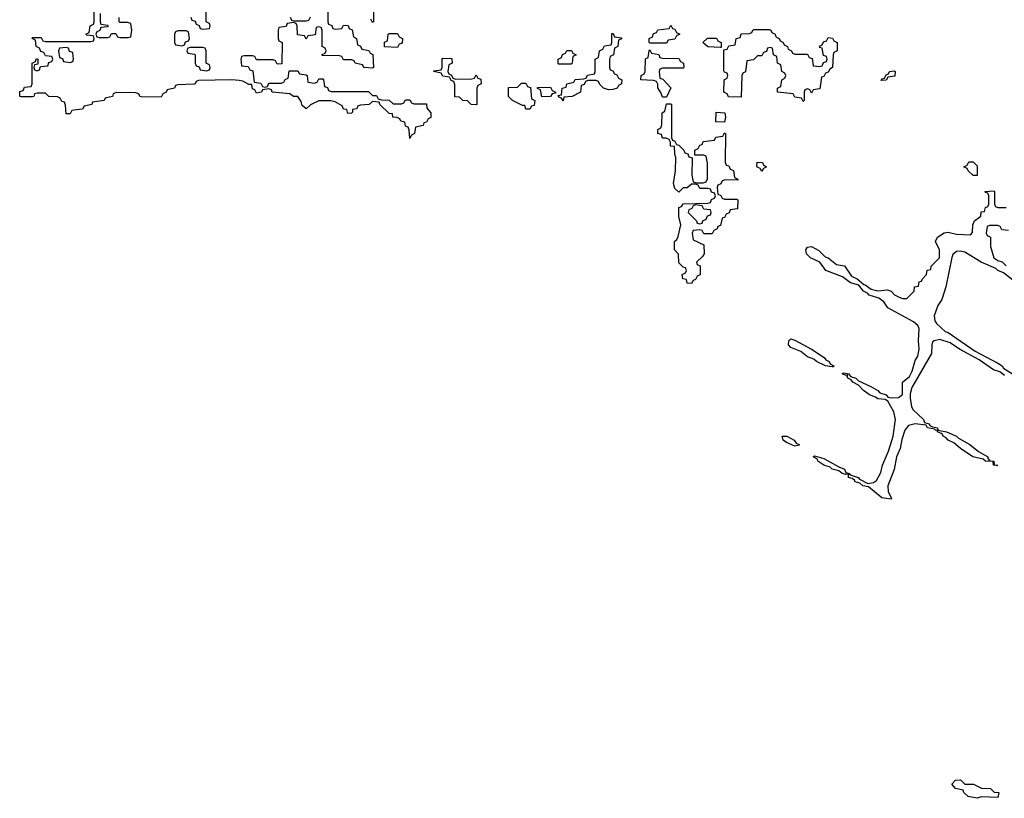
# Model space of a CAD drawing. Header units: inches. Extents: x 2808529 to 2951249, y 860290 to 1033701.
# Tile 56 of 153: x 2849726 to 2854481, y 1014062 to 1017820. Entities that reach past the tile are written whole.
import ezdxf

# ---------------------------------------------------------------- set-up
doc = ezdxf.new("R2010")
doc.units = ezdxf.units.IN
doc.header["$MEASUREMENT"] = 0
doc.layers.add('C8041', color=7, linetype='Continuous')
doc.layers.add('C8051', color=7, linetype='Continuous')

msp = doc.modelspace()

# ---------------------------------------------------------------- linework, layer by layer
at = {"layer": 'C8041', "color": 6}
msp.add_lwpolyline([(2850000, 1017384.5), (2849978, 1017382), (2849970, 1017366), (2849950, 1017366), (2849947.3, 1017407.3), (2849942, 1017422), (2849930, 1017426), (2849922, 1017442), (2849908, 1017448), (2849866, 1017450), (2849850, 1017466), (2849810, 1017466), (2849798, 1017462), (2849794, 1017450), (2849788, 1017448), (2849732.7, 1017447.3), (2849726, 1017450), (2849726, 1017474), (2849742, 1017478), (2849750, 1017494), (2849782, 1017498), (2849786, 1017510), (2849786, 1017610), (2849802, 1017618), (2849807.3, 1017632.7), (2849814, 1017630), (2849814, 1017606), (2849798, 1017602), (2849794, 1017590), (2849798, 1017578), (2849810, 1017574), (2849822, 1017578), (2849826, 1017594), (2849862, 1017598), (2849867.3, 1017612.7), (2849882, 1017618), (2849886, 1017630), (2849882, 1017642), (2849850, 1017646), (2849842, 1017662), (2849827.3, 1017667.3), (2849822, 1017682), (2849806, 1017690), (2849802, 1017722), (2849786, 1017730), (2849790, 1017734), (2849830, 1017734), (2849838, 1017718), (2849850, 1017714), (2850000, 1017714)], dxfattribs=at)
msp.add_lwpolyline([(2849950, 1017686), (2849918, 1017682), (2849914, 1017670), (2849918, 1017638), (2849932.7, 1017632.7), (2849938, 1017618), (2849970, 1017614), (2849982, 1017618), (2849986, 1017630), (2849982, 1017662), (2849967.3, 1017667.3), (2849962, 1017682)], close=True, dxfattribs=at)
at = {"layer": 'C8051', "color": 6}
for points in [[(2850000, 1017714), (2850070, 1017714), (2850082, 1017718), (2850086, 1017730), (2850082, 1017742), (2850050, 1017746), (2850046, 1017750), (2850062, 1017758), (2850066, 1017790), (2850082, 1017798), (2850086, 1017810), (2850086, 1017890)], [(2851214, 1017870), (2851214, 1017810), (2851218, 1017798), (2851232.7, 1017792.7), (2851238, 1017778), (2851250, 1017774), (2851282, 1017778), (2851290, 1017794), (2851312.7, 1017792.7), (2851318, 1017778), (2851331.6, 1017771.6), (2851338, 1017738), (2851352, 1017730), (2851358, 1017698), (2851372, 1017692), (2851378, 1017678), (2851411.6, 1017671.6), (2851418, 1017658), (2851431.6, 1017651.6), (2851434, 1017590), (2851430, 1017586), (2851388.9, 1017588.9), (2851382, 1017602), (2851346, 1017610), (2851342, 1017622), (2851330, 1017626), (2851290, 1017626), (2851282, 1017642), (2851270, 1017646), (2851187.3, 1017647.3), (2851187.3, 1017652.7), (2851202, 1017658), (2851206, 1017670), (2851202, 1017682), (2851186, 1017690), (2851186, 1017770), (2851182, 1017782), (2851170, 1017786), (2851158, 1017782), (2851152.7, 1017747.3), (2851118, 1017742), (2851110, 1017726), (2851102, 1017742), (2851067.3, 1017747.3), (2851066, 1017790), (2851062, 1017802), (2851050, 1017806), (2851018, 1017802), (2851012.7, 1017787.3), (2850978, 1017782), (2850974, 1017770), (2850974, 1017730), (2850978, 1017718), (2850994, 1017710), (2850992.7, 1017607.3), (2850970, 1017606), (2850962, 1017622), (2850950, 1017626), (2850870, 1017626), (2850862, 1017642), (2850850, 1017646), (2850810, 1017646), (2850798, 1017642), (2850794, 1017630), (2850798, 1017598), (2850830, 1017594), (2850838, 1017578), (2850852.7, 1017572.7), (2850858, 1017518), (2850890, 1017514), (2850898, 1017498), (2850910, 1017494), (2850922, 1017498), (2850930, 1017514), (2850990, 1017514), (2851002, 1017518), (2851008, 1017532), (2851022, 1017538), (2851027.3, 1017572.7), (2851070, 1017574), (2851078, 1017558), (2851110, 1017554), (2851114, 1017550), (2851118, 1017518), (2851150, 1017514), (2851162, 1017518), (2851170, 1017534), (2851190, 1017534), (2851194, 1017530), (2851198, 1017498), (2851212, 1017492), (2851218, 1017478), (2851230, 1017474), (2851410, 1017474), (2851430, 1017454), (2851450, 1017454), (2851458, 1017438), (2851472.7, 1017432.7), (2851511.1, 1017431.1), (2851530, 1017414), (2851570, 1017414), (2851582, 1017418), (2851590, 1017434), (2851610, 1017434), (2851618, 1017418), (2851630, 1017414), (2851690, 1017414), (2851692.7, 1017392.7), (2851711.3, 1017370), (2851711.6, 1017348.4), (2851698, 1017342), (2851690, 1017326), (2851678, 1017322), (2851674, 1017310), (2851638, 1017302), (2851632, 1017270), (2851618, 1017262), (2851610, 1017246), (2851607.3, 1017287.3), (2851602, 1017302), (2851590, 1017306), (2851586, 1017326), (2851566, 1017330), (2851562, 1017342), (2851548.7, 1017348.7), (2851528, 1017350), (2851526, 1017366), (2851510, 1017368), (2851466, 1017410), (2851462, 1017422), (2851430, 1017426), (2851414, 1017410), (2851372, 1017408), (2851358, 1017402), (2851354, 1017390), (2851334, 1017386), (2851334, 1017374), (2851328.7, 1017368.7), (2851310, 1017368), (2851306, 1017386), (2851290, 1017388), (2851284, 1017404), (2851250, 1017424), (2851229.1, 1017429.1), (2851170, 1017429), (2851130.4, 1017409.6), (2851109, 1017389), (2851090, 1017406), (2851085.6, 1017425.6), (2851069, 1017449), (2851048, 1017450), (2851030, 1017462), (2850946, 1017470), (2850942, 1017482), (2850930, 1017486), (2850898, 1017482), (2850894, 1017470), (2850870, 1017466), (2850862, 1017482), (2850850, 1017486), (2850847.3, 1017507.3), (2850832.7, 1017507.3), (2850803.1, 1017523.1), (2850786, 1017526), (2850750, 1017529.4), (2850590, 1017526), (2850578, 1017522), (2850574, 1017510), (2850568.7, 1017508.7), (2850490, 1017506), (2850478, 1017502), (2850474, 1017490), (2850438, 1017482), (2850434, 1017470), (2850418, 1017462), (2850410, 1017446), (2850312.7, 1017447.3), (2850306, 1017450), (2850302, 1017462), (2850287.3, 1017467.3), (2850192, 1017468), (2850178, 1017462), (2850174, 1017450), (2850138, 1017442), (2850134, 1017430), (2850078, 1017422), (2850074, 1017410), (2850038, 1017402), (2850030, 1017388), (2850000, 1017384.5)], [(2850552.7, 1017832.7), (2850558, 1017818), (2850572.7, 1017812.7), (2850578, 1017798), (2850592.7, 1017792.7), (2850598, 1017778), (2850610, 1017774), (2850642, 1017778), (2850646, 1017790), (2850642, 1017802), (2850626, 1017810), (2850627.3, 1017872.7)], [(2851434, 1017870), (2851434, 1017810), (2851430, 1017806), (2851422, 1017822)], [(2850114, 1017850), (2850114, 1017810), (2850118, 1017798), (2850150, 1017794), (2850154, 1017790), (2850150, 1017786), (2850118, 1017782), (2850112.7, 1017767.3), (2850098, 1017762), (2850094, 1017750), (2850098, 1017738), (2850110, 1017734), (2850150, 1017734), (2850162, 1017738), (2850170, 1017754), (2850190, 1017754), (2850198, 1017738), (2850210, 1017734), (2850250, 1017734), (2850262, 1017738), (2850268, 1017770), (2850262, 1017802), (2850247.3, 1017807.3), (2850210, 1017806), (2850206, 1017810), (2850206, 1017830)], [(2851032.7, 1017832.7), (2851038, 1017818), (2851050, 1017814), (2851110, 1017814), (2851122, 1017818), (2851130, 1017834)], [(2854482, 1016102), (2854459.6, 1016119.6), (2854429.3, 1016130), (2854359.1, 1016179.1), (2854265.2, 1016230), (2854220.1, 1016260.1), (2854170, 1016277.2), (2854142, 1016270), (2854134.8, 1016265.2), (2854130.7, 1016250), (2854130, 1016208.7), (2854034.6, 1016045.4), (2854026.4, 1016013.6), (2854026.4, 1015993.6), (2854032.5, 1015952.5), (2854039.1, 1015939.1), (2854090.7, 1015890), (2854096, 1015876), (2854118, 1015870), (2854121, 1015861), (2854134.8, 1015854.8), (2854158, 1015850), (2854159.6, 1015840.4), (2854150, 1015838), (2854144, 1015844), (2854110, 1015849.6), (2854103.1, 1015863.1), (2854050, 1015869.6), (2854019.1, 1015860.9), (2854000.9, 1015839.1), (2853985.5, 1015794.5), (2853978, 1015750), (2853960.5, 1015710), (2853950, 1015648.7), (2853918.4, 1015570), (2853920.7, 1015540.7), (2853936, 1015510), (2853934.4, 1015505.6), (2853890, 1015512.7), (2853825.1, 1015565.1), (2853798, 1015570), (2853783.2, 1015583.2), (2853761.2, 1015590), (2853758, 1015598), (2853745.8, 1015605.8), (2853729.3, 1015610), (2853728.4, 1015628.4), (2853715.3, 1015624.7), (2853698, 1015630), (2853682.7, 1015642.7), (2853649.2, 1015650), (2853639.6, 1015659.6), (2853609.3, 1015670), (2853581.2, 1015690), (2853579.3, 1015699.3), (2853558, 1015710), (2853565.2, 1015714.8), (2853610, 1015702.8), (2853681.4, 1015661.4), (2853710, 1015650.4), (2853715.3, 1015635.3), (2853732, 1015630), (2853741, 1015621), (2853776, 1015610), (2853782, 1015602), (2853822, 1015582), (2853850, 1015586), (2853864.1, 1015595.9), (2853885.1, 1015634.9), (2853893.2, 1015670), (2853922, 1015738), (2853944.5, 1015810), (2853955.1, 1015890), (2853948, 1015928), (2853919.3, 1015979.3), (2853906.3, 1015986.3), (2853869.7, 1015989.7), (2853858.9, 1015998.9), (2853830, 1016009.5), (2853801.2, 1016030), (2853776.5, 1016056.5), (2853749.3, 1016070), (2853742, 1016082), (2853725.2, 1016090), (2853722, 1016098), (2853726, 1016106), (2853718, 1016102), (2853698, 1016110), (2853704, 1016116), (2853730.8, 1016110), (2853738, 1016098), (2853764.7, 1016090), (2853776.3, 1016076.3), (2853836, 1016050), (2853870.7, 1016030), (2853879.8, 1016019.8), (2853911, 1016010), (2853918, 1015998), (2853934.4, 1015994.4), (2853970, 1015996), (2853989.2, 1016010.8), (2853989.6, 1016070), (2854022.9, 1016097.1), (2854035.6, 1016124.4), (2854050, 1016174.8), (2854064.2, 1016195.8), (2854069.7, 1016230), (2854066, 1016270), (2854069.6, 1016329.6), (2854064.1, 1016344.1), (2854042, 1016362), (2853919.3, 1016430), (2853898.9, 1016458.9), (2853875.5, 1016475.5), (2853829.2, 1016490), (2853820.2, 1016500.2), (2853801.2, 1016510), (2853778, 1016538), (2853738, 1016550), (2853699.6, 1016579.6), (2853619, 1016610), (2853589.6, 1016649.6), (2853545.2, 1016670), (2853525.2, 1016690), (2853522, 1016710), (2853530, 1016722), (2853550, 1016724.7), (2853585.4, 1016705.4), (2853616, 1016676), (2853630.6, 1016670.6), (2853670, 1016638), (2853710, 1016632), (2853742.8, 1016582.8), (2853771.3, 1016570), (2853802, 1016542), (2853810, 1016541), (2853838.8, 1016518.8), (2853870, 1016510.8), (2853916.9, 1016516.9), (2853934, 1016510), (2853951.6, 1016491.6), (2853970, 1016482), (2853990, 1016474), (2854010, 1016474), (2854046, 1016510), (2854048, 1016530), (2854066, 1016534), (2854070, 1016554), (2854082, 1016558), (2854086, 1016570), (2854106, 1016590), (2854108.9, 1016611.1), (2854126, 1016614), (2854128, 1016630), (2854168, 1016670), (2854168.7, 1016710), (2854148.7, 1016750), (2854158, 1016770), (2854190, 1016791), (2854210, 1016794.8), (2854250, 1016784.7), (2854318, 1016782), (2854327.3, 1016792.7), (2854328.7, 1016830), (2854338, 1016850), (2854368.4, 1016871.6), (2854370, 1016892), (2854386, 1016894), (2854390, 1016914), (2854402, 1016918), (2854406, 1016930), (2854406, 1016970), (2854402, 1016982), (2854390, 1016986), (2854388.4, 1016991.6), (2854430, 1016994), (2854434, 1016990), (2854434, 1016930), (2854438, 1016918), (2854450, 1016914), (2854490, 1016914)], [(2854502, 1016802), (2854470, 1016806), (2854462, 1016822), (2854450, 1016826), (2854410, 1016826), (2854398, 1016822), (2854394, 1016790), (2854398, 1016778), (2854414, 1016770), (2854414, 1016726), (2854431, 1016671), (2854450, 1016658), (2854470.9, 1016650.9), (2854490, 1016632)], [(2854544.7, 1016544.7), (2854477.5, 1016597.5), (2854449.2, 1016610), (2854439.6, 1016619.6), (2854370, 1016649.3), (2854290, 1016697.2), (2854270, 1016702.7), (2854250, 1016701.2), (2854233.2, 1016686.8), (2854227.3, 1016672.7), (2854199.1, 1016530), (2854179.1, 1016470), (2854159.9, 1016440.1), (2854142, 1016390), (2854146, 1016366), (2854153.4, 1016353.4), (2854195.6, 1016315.6), (2854210.6, 1016310), (2854340.3, 1016220.3), (2854450, 1016162.8), (2854470.7, 1016150), (2854477.3, 1016137.3), (2854564, 1016084)]]:
    msp.add_lwpolyline(points, dxfattribs=at)
for points in [[(2850530, 1017766), (2850490, 1017766), (2850478, 1017762), (2850474, 1017750), (2850474, 1017710), (2850478, 1017698), (2850510, 1017694), (2850522, 1017698), (2850527.3, 1017712.7), (2850542, 1017718), (2850546, 1017730), (2850542, 1017762)], [(2852770, 1017706), (2852766, 1017710), (2852766, 1017730), (2852782, 1017738), (2852787.3, 1017752.7), (2852802, 1017758), (2852808.4, 1017771.6), (2852862, 1017778), (2852870, 1017794), (2852878, 1017778), (2852890, 1017774), (2852898, 1017758), (2852914, 1017750), (2852898, 1017742), (2852890, 1017726), (2852858, 1017722), (2852850, 1017706)], [(2853470, 1017654), (2853530, 1017654), (2853538, 1017638), (2853552.7, 1017632.7), (2853558, 1017598), (2853590, 1017594), (2853602, 1017598), (2853607.3, 1017612.7), (2853622, 1017618), (2853626, 1017630), (2853622, 1017642), (2853607.3, 1017647.3), (2853602, 1017682), (2853590, 1017686), (2853588.4, 1017691.6), (2853602, 1017698), (2853607.3, 1017712.7), (2853622, 1017718), (2853630, 1017734), (2853651.6, 1017731.6), (2853658, 1017718), (2853674, 1017710), (2853674, 1017670), (2853658, 1017662), (2853654, 1017650), (2853652, 1017590), (2853638, 1017582), (2853630, 1017566), (2853618, 1017562), (2853610, 1017546), (2853598, 1017542), (2853590, 1017486), (2853558, 1017482), (2853550, 1017466), (2853542, 1017482), (2853530, 1017486), (2853518, 1017482), (2853514, 1017470), (2853514, 1017430), (2853510, 1017426), (2853502, 1017442), (2853470, 1017446), (2853462, 1017462), (2853386, 1017470), (2853386, 1017490), (2853402, 1017498), (2853406, 1017530), (2853422, 1017538), (2853426, 1017550), (2853422, 1017562), (2853406, 1017570), (2853402, 1017602), (2853386, 1017610), (2853382, 1017642), (2853366, 1017650), (2853362, 1017682), (2853350, 1017686), (2853338, 1017682), (2853332.7, 1017667.3), (2853318, 1017662), (2853310, 1017646), (2853290, 1017646), (2853270, 1017626), (2853238, 1017622), (2853231.6, 1017568.4), (2853218, 1017562), (2853214, 1017550), (2853210, 1017446), (2853148.4, 1017448.4), (2853142, 1017462), (2853126, 1017470), (2853128, 1017530), (2853142, 1017538), (2853146, 1017550), (2853142, 1017562), (2853130, 1017566), (2853127.3, 1017572.7), (2853126, 1017674), (2853142, 1017678), (2853150, 1017694), (2853182, 1017698), (2853186, 1017730), (2853206, 1017734), (2853210, 1017752), (2853250, 1017754), (2853262, 1017758), (2853266, 1017770), (2853272.7, 1017772.7), (2853347.3, 1017772.7), (2853354, 1017770), (2853358, 1017758), (2853374, 1017750), (2853378, 1017738), (2853394, 1017730), (2853398, 1017718), (2853414, 1017710), (2853418, 1017698), (2853434, 1017690), (2853438, 1017678), (2853454, 1017670), (2853458, 1017658)], [(2851550, 1017686), (2851488.4, 1017688.4), (2851488.4, 1017711.6), (2851502, 1017718), (2851506, 1017750), (2851510, 1017754), (2851550, 1017754), (2851558, 1017738), (2851574, 1017730), (2851572.7, 1017707.3), (2851558, 1017702)], [(2852570, 1017482), (2852546, 1017490), (2852527.3, 1017507.3), (2852522, 1017522), (2852510, 1017526), (2852470, 1017526), (2852458, 1017522), (2852452.7, 1017507.3), (2852438, 1017502), (2852434, 1017470), (2852394, 1017450), (2852354, 1017446), (2852350, 1017428), (2852342, 1017442), (2852330, 1017446), (2852326, 1017454), (2852342, 1017458), (2852346, 1017490), (2852366, 1017494), (2852368.9, 1017511.1), (2852402, 1017518), (2852408.4, 1017531.6), (2852450, 1017534), (2852462, 1017538), (2852468.4, 1017551.6), (2852502, 1017558), (2852506, 1017570), (2852506, 1017630), (2852522, 1017638), (2852526, 1017670), (2852542, 1017678), (2852550, 1017694), (2852582, 1017698), (2852586, 1017710), (2852586, 1017754), (2852592.7, 1017752.7), (2852598, 1017738), (2852632.7, 1017732.7), (2852632.7, 1017727.3), (2852618, 1017722), (2852614, 1017690), (2852598, 1017682), (2852594, 1017650), (2852578, 1017642), (2852574, 1017630), (2852574, 1017590), (2852578, 1017578), (2852590, 1017574), (2852598, 1017558), (2852610, 1017554), (2852618, 1017538), (2852634, 1017530), (2852632, 1017510), (2852618, 1017502), (2852611.3, 1017490), (2852590, 1017482.7)], [(2853110, 1017686), (2853050, 1017688.7), (2853026, 1017710), (2853048.4, 1017731.6), (2853091.6, 1017731.6), (2853098, 1017718), (2853114, 1017710), (2853114, 1017686)], [(2850610, 1017686), (2850550, 1017686), (2850538, 1017682), (2850534, 1017670), (2850538, 1017658), (2850570, 1017654), (2850574, 1017650), (2850574, 1017610), (2850578, 1017598), (2850592.7, 1017592.7), (2850598, 1017578), (2850630, 1017574), (2850642, 1017578), (2850646, 1017590), (2850642, 1017602), (2850626, 1017610), (2850626, 1017670), (2850622, 1017682)], [(2852330, 1017606), (2852326, 1017610), (2852326, 1017630), (2852342, 1017638), (2852347.3, 1017652.7), (2852362, 1017658), (2852368.4, 1017671.6), (2852391.6, 1017671.6), (2852398, 1017658), (2852414, 1017650), (2852398, 1017642), (2852394, 1017610), (2852390, 1017606)], [(2852830, 1017446), (2852824.7, 1017464.7), (2852808.4, 1017491.6), (2852808.4, 1017508.4), (2852802, 1017522), (2852787.3, 1017527.3), (2852726, 1017530), (2852728, 1017550), (2852742, 1017558), (2852746, 1017570), (2852748.4, 1017631.6), (2852762, 1017638), (2852766, 1017670), (2852770, 1017674), (2852778, 1017658), (2852812.7, 1017652.7), (2852818, 1017638), (2852830, 1017634), (2852910, 1017632), (2852918, 1017618), (2852932, 1017610), (2852934, 1017590), (2852930, 1017586), (2852830, 1017586), (2852818, 1017582), (2852814, 1017570), (2852818, 1017538), (2852832.7, 1017532.7), (2852871.1, 1017491.1), (2852850, 1017446)], [(2851832.7, 1017532.7), (2851910, 1017534), (2851922, 1017538), (2851930, 1017554), (2851938, 1017538), (2851952.7, 1017532.7), (2851954, 1017510), (2851938, 1017502), (2851934, 1017490), (2851934, 1017410), (2851930, 1017408.7), (2851906, 1017410), (2851888, 1017428), (2851866, 1017430), (2851850, 1017446), (2851827.3, 1017447.3), (2851827.3, 1017507.3), (2851822, 1017522), (2851810, 1017526), (2851802, 1017542), (2851770, 1017548), (2851762, 1017562), (2851726, 1017570), (2851726, 1017574), (2851762, 1017578), (2851766, 1017590), (2851766, 1017630), (2851770, 1017634), (2851812.7, 1017632.7), (2851814, 1017610), (2851798, 1017602), (2851794, 1017570), (2851798, 1017558), (2851812, 1017552), (2851818, 1017538)], [(2853886, 1017526), (2853890, 1017534), (2853902, 1017538), (2853910, 1017554), (2853922, 1017558), (2853926, 1017570), (2853950, 1017574), (2853954, 1017570), (2853952.7, 1017547.3), (2853918, 1017542), (2853910, 1017528)], [(2852190, 1017388), (2852170, 1017388.7), (2852166, 1017406), (2852154, 1017406), (2852106, 1017430), (2852086, 1017450), (2852087.3, 1017492.7), (2852130, 1017494), (2852150, 1017514), (2852170, 1017514), (2852178, 1017498), (2852192.7, 1017492.7), (2852198, 1017438), (2852214, 1017430), (2852210, 1017406), (2852198, 1017402)], [(2852248, 1017448), (2852242, 1017482), (2852227.3, 1017487.3), (2852227.3, 1017492.7), (2852290, 1017494), (2852298, 1017478), (2852314, 1017470), (2852314, 1017466), (2852298, 1017462), (2852290, 1017448.7)], [(2852992.7, 1017032.7), (2853027.3, 1017032.7), (2853042, 1017038), (2853047.3, 1017052.7), (2853047.3, 1017127.3), (2853042, 1017162), (2853030, 1017166), (2852986, 1017166), (2852986, 1017190), (2853002, 1017198), (2853010, 1017214), (2853022, 1017218), (2853027.3, 1017232.7), (2853082, 1017238), (2853087.3, 1017252.7), (2853122, 1017258), (2853130, 1017274), (2853134, 1017270), (2853132.7, 1017132.7), (2853138, 1017118), (2853150, 1017114), (2853158, 1017098), (2853172.7, 1017092.7), (2853178, 1017058), (2853194, 1017050), (2853194, 1017046), (2853132.7, 1017047.3), (2853118, 1017042), (2853112, 1017028), (2853098, 1017022), (2853094, 1017010), (2853098, 1016978), (2853112, 1016972), (2853118, 1016958), (2853130, 1016954), (2853190, 1016954), (2853194, 1016950), (2853192.7, 1016907.3), (2853158, 1016902), (2853152, 1016888), (2853138, 1016882), (2853130, 1016866), (2853118, 1016862), (2853110, 1016826), (2853098, 1016822), (2853094, 1016810), (2853078, 1016802), (2853070, 1016786), (2853030, 1016786), (2853022, 1016802), (2853010, 1016806), (2852978, 1016802), (2852974, 1016790), (2852978, 1016758), (2853030, 1016734), (2853032, 1016690), (2853023.6, 1016676.4), (2852994, 1016650), (2852998, 1016638), (2853011.6, 1016631.6), (2853011.6, 1016588.4), (2852998, 1016582), (2852990, 1016566), (2852978, 1016562), (2852970, 1016546), (2852950, 1016548), (2852946, 1016566), (2852928, 1016570), (2852926, 1016590), (2852942, 1016598), (2852946, 1016610), (2852942, 1016622), (2852930, 1016626), (2852910, 1016646), (2852908, 1016688), (2852888, 1016710), (2852889, 1016750), (2852900.4, 1016759.6), (2852906.3, 1016773.7), (2852919, 1016830), (2852909.3, 1016870.7), (2852909.1, 1016910.9), (2852910, 1016914), (2852922, 1016918), (2852930, 1016932), (2853050, 1016934), (2853062, 1016938), (2853067.3, 1016952.7), (2853082, 1016958), (2853086, 1016970), (2853082, 1016982), (2853067.3, 1016987.3), (2853062, 1017002), (2853050, 1017006), (2853010, 1017006), (2853002, 1017022), (2852990, 1017026), (2852970, 1017026), (2852950, 1017008), (2852930, 1017008), (2852910, 1016988), (2852890, 1017006), (2852884, 1017030), (2852893.2, 1017090), (2852895.3, 1017155.3), (2852889.3, 1017170.7), (2852888, 1017208), (2852869.2, 1017210), (2852868.7, 1017228.7), (2852862, 1017242), (2852848, 1017248), (2852830, 1017248.7), (2852826, 1017266), (2852808, 1017270), (2852808, 1017290), (2852822, 1017298), (2852827.3, 1017312.7), (2852828.7, 1017370), (2852842, 1017378), (2852850, 1017414), (2852870, 1017414), (2852874, 1017410), (2852874, 1017250), (2852878, 1017238), (2852890, 1017234), (2852898, 1017218), (2852910, 1017214), (2852922, 1017202), (2852934, 1017190), (2852938, 1017178), (2852952.7, 1017172.7), (2852958, 1017158), (2852974, 1017154), (2852972, 1017070), (2852978, 1017038)], [(2853130, 1017326), (2853087.3, 1017327.3), (2853090, 1017374), (2853131.1, 1017371.1), (2853134, 1017350)], [(2853310, 1017088), (2853302, 1017102), (2853286, 1017110), (2853288.4, 1017131.6), (2853314, 1017130), (2853318, 1017118), (2853332, 1017110), (2853318, 1017102)], [(2854350, 1017068), (2854330, 1017068.7), (2854306, 1017090), (2854302, 1017102), (2854286, 1017110), (2854302, 1017118), (2854310, 1017134), (2854330, 1017134), (2854350, 1017114)], [(2852990, 1016926), (2852978, 1016922), (2852972, 1016908), (2852958, 1016902), (2852954, 1016890), (2852994, 1016850), (2852998, 1016838), (2853010, 1016834), (2853022, 1016838), (2853026, 1016850), (2853042, 1016858), (2853047.3, 1016872.7), (2853062, 1016878), (2853066, 1016890), (2853062, 1016902), (2853030, 1016906), (2853022, 1016922)], [(2853650, 1016144), (2853618, 1016150), (2853574, 1016170), (2853562, 1016182), (2853530, 1016192.7), (2853498, 1016218), (2853450, 1016238), (2853439.5, 1016250), (2853440.9, 1016270), (2853450, 1016279.1), (2853470, 1016273), (2853550.8, 1016230), (2853610.6, 1016190), (2853618.5, 1016178.5), (2853634.8, 1016170), (2853639.6, 1016159.6), (2853658, 1016150), (2853656, 1016144)], [(2853470, 1015760.9), (2853430, 1015779.5), (2853413.2, 1015790), (2853408, 1015810), (2853430.8, 1015810), (2853466, 1015790), (2853476.4, 1015776.4), (2853490.5, 1015770), (2853490, 1015766)], [(2854450, 1015668.7), (2854429, 1015670), (2854428, 1015688), (2854390.6, 1015689.4), (2854378.6, 1015698.6), (2854329.2, 1015710), (2854269.2, 1015750), (2854237.6, 1015777.6), (2854209.5, 1015790), (2854201.2, 1015801.2), (2854185.2, 1015810), (2854180.4, 1015820.4), (2854158, 1015830), (2854160.4, 1015839.6), (2854202, 1015830), (2854250.7, 1015810), (2854260.3, 1015800.3), (2854314.8, 1015770), (2854356.4, 1015736.4), (2854402, 1015710), (2854402, 1015702), (2854411.1, 1015691.1), (2854431, 1015690), (2854432, 1015672)], [(2854450, 1014066), (2854370, 1014068.7), (2854350, 1014062), (2854306, 1014070), (2854286, 1014090), (2854282, 1014102), (2854246, 1014110), (2854228, 1014130), (2854246, 1014150), (2854270, 1014150.7), (2854291, 1014131), (2854332, 1014130), (2854371, 1014111), (2854414, 1014110), (2854432, 1014092), (2854454, 1014090)]]:
    msp.add_lwpolyline(points, close=True, dxfattribs=at)

doc.saveas('drawing.dxf')
